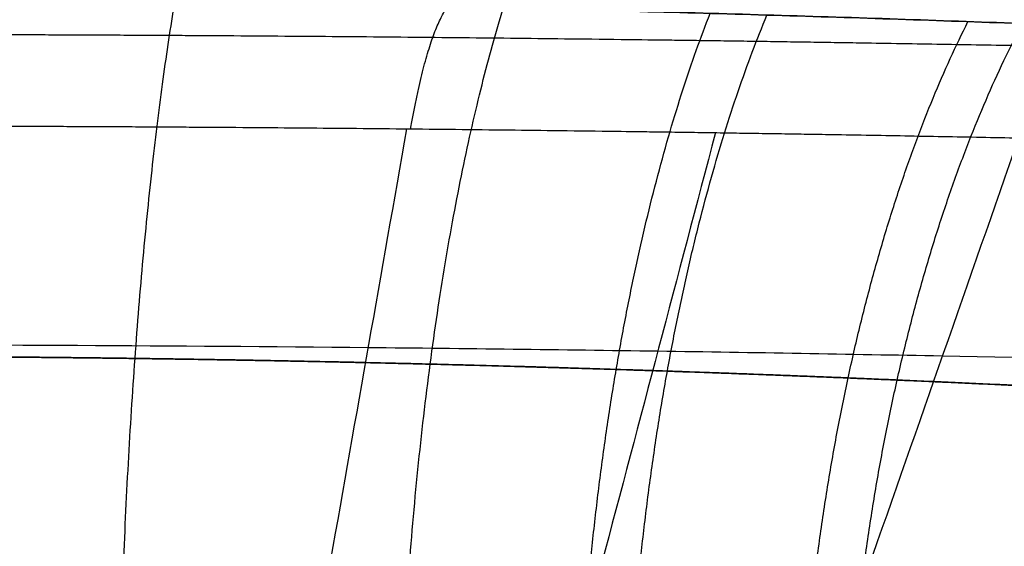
# Model space of a CAD drawing. Header units: millimetres. Extents: x -505 to 505, y -150 to 0.
# Tile 22 of 39: x 2.22 to 11.59, y -108.65 to -103.65. Entities that reach past the tile are written whole.
import ezdxf

# ---------------------------------------------------------------- set-up
doc = ezdxf.new("R2010")
doc.units = ezdxf.units.MM
doc.header["$MEASUREMENT"] = 0
doc.layers.add('Default', color=7, linetype='Continuous', true_color=0x000000)

msp = doc.modelspace()

# ---------------------------------------------------------------- linework, layer by layer
at = {"layer": 'Default'}
for points, knots in [([(-30.48895744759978, -104.1174844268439, -30.71640707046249), (-32.01667994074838, -104.1885520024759, -29.23284600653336), (-33.4272536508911, -104.2595468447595, -27.64519066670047), (-36.01589553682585, -104.39693052, -24.256591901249), (-37.18407498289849, -104.462817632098, -22.46606032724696), (-39.24579768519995, -104.5834019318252, -18.72255288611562), (-40.13271466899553, -104.637682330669, -16.78240122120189), (-41.61632656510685, -104.7304020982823, -12.7653310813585), (-42.20703306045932, -104.7684644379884, -10.70130673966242), (-43.07313638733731, -104.8248366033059, -6.498124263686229), (-43.34635893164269, -104.8429608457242, -4.373448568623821), (-43.51495619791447, -104.8541261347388, -1.155216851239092), (-43.53049033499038, -104.8551603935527, -0.08399705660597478), (-43.48059097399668, -104.8518433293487, 2.064155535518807), (-43.41520743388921, -104.847505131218, 3.133405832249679), (-43.09738016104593, -104.826507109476, 6.339652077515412), (-42.7259552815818, -104.8020170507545, 8.448956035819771), (-42.06302990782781, -104.7593083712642, 11.0492081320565), (-41.92096520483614, -104.7501934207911, 11.56565275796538), (-41.61716613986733, -104.7308145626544, 12.59372303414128), (-41.45570750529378, -104.72056780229, 13.10443563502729), (-41.11359429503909, -104.6989862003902, 14.11997078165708), (-40.9332248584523, -104.6876716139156, 14.62388938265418), (-40.55331386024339, -104.664010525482, 15.62544448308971), (-40.35411510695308, -104.6516848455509, 16.12219853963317), (-39.72910620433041, -104.6132995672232, 17.60036391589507), (-39.2774515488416, -104.5859343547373, 18.56624118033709), (-38.54453615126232, -104.5424305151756, 19.99158738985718), (-38.29189990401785, -104.5275732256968, 20.46106976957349), (-37.76855957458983, -104.4971224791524, 21.39160164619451), (-37.49829593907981, -104.4815545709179, 21.85183464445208), (-36.66205275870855, -104.4339281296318, 23.21728969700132), (-36.07299886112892, -104.4010878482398, 24.10349612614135), (-34.82663396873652, -104.333531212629, 25.83487345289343), (-34.17372517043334, -104.2990467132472, 26.67415522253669), (-33.14463246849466, -104.2464007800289, 27.90059900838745), (-32.79355840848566, -104.2287180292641, 28.30348206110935), (-32.25562572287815, -104.2020724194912, 28.89831061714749), (-32.07458334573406, -104.1931783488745, 29.09482533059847), (-31.70930548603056, -104.1753902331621, 29.48400821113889), (-31.52514783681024, -104.1665006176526, 29.67659215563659), (-30.96816320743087, -104.1398565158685, 30.24838472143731), (-30.59045187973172, -104.1221055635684, 30.62212624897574), (-29.82089932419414, -104.0866418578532, 31.3559588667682), (-29.42971229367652, -104.0689592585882, 31.71542945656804), (-28.23665010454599, -104.0161362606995, 32.77213172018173), (-27.41851649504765, -103.9813605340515, 33.44498140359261), (-26.15250067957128, -103.9301009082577, 34.41038409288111), (-25.72554763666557, -103.9132252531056, 34.72373989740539), (-24.85934700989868, -103.8798633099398, 35.33543198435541), (-24.42081878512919, -103.8634046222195, 35.63325358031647), (-23.08798348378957, -103.8147519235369, 36.50340232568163), (-22.18113083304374, -103.7834583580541, 37.04930966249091), (-20.78897723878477, -103.7384444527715, 37.81972516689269), (-20.32116273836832, -103.7238104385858, 38.06760267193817), (-19.37614646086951, -103.6952817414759, 38.54653055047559), (-18.89972353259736, -103.6814110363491, 38.77718056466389), (-16.49793230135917, -103.6141451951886, 39.88666631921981), (-14.52221961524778, -103.5672587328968, 40.63097475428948), (-11.47960791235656, -103.5095180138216, 41.53258513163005), (-10.4585002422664, -103.4924902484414, 41.79532055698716), (-8.39413295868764, -103.4629402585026, 42.24822838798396), (-7.363592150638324, -103.4505910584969, 42.43577679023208), (-4.227669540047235, -103.4205141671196, 42.89080634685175), (-2.126338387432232, -103.4103223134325, 43.04268584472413), (2.100651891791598, -103.4102537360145, 43.04401868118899), (4.205414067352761, -103.4204075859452, 42.8930182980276), (8.392141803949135, -103.4604683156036, 42.28754823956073), (10.45353549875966, -103.4901745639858, 41.83607239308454), (12.98965353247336, -103.5382822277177, 41.08521492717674), (13.49405554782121, -103.5484359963, 40.92592491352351), (14.49754925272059, -103.5697799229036, 40.5889230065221), (14.9958201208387, -103.5809521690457, 40.41149341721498), (16.48326354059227, -103.6159760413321, 39.85126237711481), (17.45860068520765, -103.6411852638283, 39.44294187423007), (18.90195950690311, -103.6816181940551, 38.77610274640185), (19.37853172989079, -103.6954946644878, 38.54537031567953), (20.32329841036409, -103.7240146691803, 38.0665995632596), (20.79071539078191, -103.7386348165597, 37.81895965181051), (22.18194486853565, -103.7836192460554, 37.04905873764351), (23.08820848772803, -103.8149026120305, 36.50333912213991), (24.42061155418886, -103.8635447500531, 35.63336417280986), (24.85925361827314, -103.8800076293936, 35.33545325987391), (25.72611677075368, -103.9133972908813, 34.72321877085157), (26.15360651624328, -103.9302966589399, 34.40939711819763), (26.99791986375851, -103.9644828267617, 33.76546832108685), (27.41404594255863, -103.981739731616, 33.43591217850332), (28.23464316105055, -104.0165382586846, 32.76110815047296), (28.63841543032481, -104.0340509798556, 32.41641971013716), (29.43412084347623, -104.0692817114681, 31.71147493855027), (29.82539487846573, -104.0869686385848, 31.35182418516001), (30.59472860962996, -104.1224176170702, 30.61808739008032), (30.97214379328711, -104.140150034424, 30.24462803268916), (32.08580815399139, -104.1934197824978, 29.10113577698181), (32.7980605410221, -104.2287749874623, 28.31342609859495), (33.82536887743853, -104.2813201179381, 27.0894512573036), (34.16027116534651, -104.2987181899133, 26.67517344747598), (34.81471210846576, -104.3332026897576, 25.83417520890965), (35.13370247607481, -104.3502599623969, 25.40818645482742), (36.06866454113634, -104.4009213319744, 24.10992528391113), (36.65803697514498, -104.4337695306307, 23.2235888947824), (37.49476225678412, -104.4814097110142, 21.85787473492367), (37.76518229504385, -104.4969833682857, 21.39752081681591), (38.28906024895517, -104.5274647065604, 20.46616608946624), (38.54205921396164, -104.5423457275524, 19.99597824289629), (39.0309869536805, -104.5713660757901, 19.04519244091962), (39.2665070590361, -104.585478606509, 18.56543316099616), (39.71979351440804, -104.6128645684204, 17.59655567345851), (39.93715273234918, -104.6261141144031, 17.10828384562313), (40.35397645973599, -104.6517046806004, 16.12264608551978), (40.55309033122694, -104.6640220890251, 15.62615209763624), (40.93264615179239, -104.6876532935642, 14.62573562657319), (41.11276998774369, -104.6989475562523, 14.12270172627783), (41.62563807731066, -104.7312945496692, 12.60073025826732), (41.92837770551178, -104.7506546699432, 11.5761502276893), (42.45857872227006, -104.7848022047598, 9.498365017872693), (42.68393990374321, -104.7994638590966, 8.45245178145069), (43.0565004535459, -104.823829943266, 6.338618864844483), (43.20241321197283, -104.8334451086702, 5.278233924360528), (43.52067472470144, -104.8544696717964, 2.073162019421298), (43.57116136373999, -104.8578405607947, -0.06782008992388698), (43.40381599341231, -104.8467618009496, -3.284545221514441), (43.30786807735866, -104.8404109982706, -4.350810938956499), (43.0349603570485, -104.822445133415, -6.480311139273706), (42.85894314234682, -104.8108960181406, -7.535951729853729), (42.21038798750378, -104.768700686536, -10.6881644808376), (41.62302393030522, -104.7308370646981, -12.74460864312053), (40.13980215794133, -104.6381540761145, -16.7660196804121), (39.24853934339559, -104.5836083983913, -18.71720999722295), (37.18495540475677, -104.4629318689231, -22.46482576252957), (36.02096906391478, -104.397283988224, -24.2494192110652), (33.43014766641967, -104.2597916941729, -27.6419467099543), (32.01832459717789, -104.1887396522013, -29.23124307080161), (30.48895797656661, -104.117604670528, -30.71641402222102)], [6.88665556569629e-17, 6.88665556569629e-17, 6.88665556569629e-17, 6.88665556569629e-17, 0.006419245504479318, 0.006419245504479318, 0.01285335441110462, 0.01285335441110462, 0.01929933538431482, 0.01929933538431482, 0.02575694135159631, 0.02575694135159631, 0.0322284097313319, 0.0322284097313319, 0.03546498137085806, 0.03546498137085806, 0.0387013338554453, 0.0387013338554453, 0.04517116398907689, 0.04517116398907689, 0.04678611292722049, 0.04678611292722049, 0.04840111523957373, 0.04840111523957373, 0.05001497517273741, 0.05001497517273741, 0.05162883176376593, 0.05162883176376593, 0.05485100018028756, 0.05485100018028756, 0.05645881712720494, 0.05645881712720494, 0.05806843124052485, 0.05806843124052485, 0.06128446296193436, 0.06128446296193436, 0.06449823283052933, 0.06449823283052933, 0.06611004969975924, 0.06611004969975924, 0.06691556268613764, 0.06691556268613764, 0.06771886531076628, 0.06771886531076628, 0.06932157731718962, 0.06932157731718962, 0.0709239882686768, 0.0709239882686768, 0.07412535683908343, 0.07412535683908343, 0.07572266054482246, 0.07572266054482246, 0.07732140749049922, 0.07732140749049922, 0.08051996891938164, 0.08051996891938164, 0.08211653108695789, 0.08211653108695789, 0.08371270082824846, 0.08371270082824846, 0.09008916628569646, 0.09008916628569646, 0.09327418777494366, 0.09327418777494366, 0.09645670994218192, 0.09645670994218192, 0.1028206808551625, 0.1028206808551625, 0.1091907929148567, 0.1091907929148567, 0.1155652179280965, 0.1155652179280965, 0.1171600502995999, 0.1171600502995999, 0.1187548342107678, 0.1187548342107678, 0.1219494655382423, 0.1219494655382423, 0.1235461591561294, 0.1235461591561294, 0.1251413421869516, 0.1251413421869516, 0.1283381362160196, 0.1283381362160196, 0.1299373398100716, 0.1299373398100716, 0.1315368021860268, 0.1315368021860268, 0.1331378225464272, 0.1331378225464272, 0.1347390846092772, 0.1347390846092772, 0.1363420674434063, 0.1363420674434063, 0.1379435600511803, 0.1379435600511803, 0.1411532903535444, 0.1411532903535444, 0.1427600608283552, 0.1427600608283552, 0.1443652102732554, 0.1443652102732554, 0.1475821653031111, 0.1475821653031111, 0.1491923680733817, 0.1491923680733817, 0.1508026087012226, 0.1508026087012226, 0.1524143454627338, 0.1524143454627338, 0.1540260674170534, 0.1540260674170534, 0.1556391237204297, 0.1556391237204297, 0.1572502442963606, 0.1572502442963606, 0.1604783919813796, 0.1604783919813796, 0.1637110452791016, 0.1637110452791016, 0.1669449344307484, 0.1669449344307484, 0.1734140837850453, 0.1734140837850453, 0.1766484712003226, 0.1766484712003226, 0.1798818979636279, 0.1798818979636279, 0.1863442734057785, 0.1863442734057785, 0.1927973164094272, 0.1927973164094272, 0.1992378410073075, 0.1992378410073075, 0.2056639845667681, 0.2056639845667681, 0.2056639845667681, 0.2056639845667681]), ([(-30.48896002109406, -104.1180690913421, -30.71643772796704), (-32.01082424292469, -104.1888397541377, -29.23856279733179), (-33.42363214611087, -104.2598590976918, -27.65042102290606), (-35.04868635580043, -104.3460235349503, -25.5225981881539), (-35.36721093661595, -104.3631578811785, -25.08898681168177), (-35.98537309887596, -104.3968432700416, -24.21358051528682), (-36.28535676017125, -104.4134111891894, -23.77141325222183), (-37.15841828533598, -104.4622000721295, -22.43171369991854), (-37.70466049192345, -104.4935054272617, -21.52101002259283), (-39.23766034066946, -104.5830583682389, -18.73698239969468), (-40.11938435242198, -104.6369446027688, -16.81208204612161), (-41.0433148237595, -104.6947042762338, -14.31836050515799), (-41.21915281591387, -104.7057758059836, -13.81521827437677), (-41.55272248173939, -104.7268969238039, -12.80003272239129), (-41.71076125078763, -104.7369658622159, -12.28688812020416), (-42.15402883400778, -104.7653711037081, -10.74384149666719), (-42.40936039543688, -104.781917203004, -9.710234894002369), (-43.05679851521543, -104.8241696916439, -6.594921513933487), (-43.33175363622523, -104.8424834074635, -4.498892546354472), (-43.5095972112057, -104.8543146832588, -1.32613244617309), (-43.5295912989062, -104.8556523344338, -0.2637365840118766), (-43.49940758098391, -104.8536395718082, 1.337227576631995), (-43.47922125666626, -104.8522941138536, 1.873209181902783), (-43.41872035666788, -104.8482692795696, 2.941859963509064), (-43.37848571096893, -104.8455952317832, 3.47401019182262), (-43.12826774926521, -104.8289964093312, 6.124078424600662), (-42.77187575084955, -104.8053893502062, 8.210105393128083), (-42.00795493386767, -104.755971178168, 11.2892380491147), (-41.71490058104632, -104.7371635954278, 12.3072559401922), (-41.0510324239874, -104.6951259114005, 14.3263781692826), (-40.67943785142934, -104.6718527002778, 15.32916850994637), (-39.44912715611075, -104.5960625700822, 18.30057391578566), (-38.49049768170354, -104.5385532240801, 20.19641835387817), (-36.30808179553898, -104.4138162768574, 23.82525613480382), (-35.08412737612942, -104.3465771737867, 25.55814602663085), (-33.04410266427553, -104.2415541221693, 28.03225062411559), (-32.32741136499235, -104.2057383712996, 28.83828554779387), (-30.84763812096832, -104.1344278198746, 30.38266964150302), (-30.08257357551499, -104.0988188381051, 31.12391221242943), (-27.71332694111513, -103.9929984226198, 33.2566540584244), (-26.0355779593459, -103.9237846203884, 34.55776531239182), (-23.37056638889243, -103.8253242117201, 36.32726574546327), (-22.45742992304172, -103.7933949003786, 36.88665438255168), (-20.58006571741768, -103.7319030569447, 37.94273143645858), (-19.62427801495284, -103.7026209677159, 38.43460109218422), (-16.72187138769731, -103.6202351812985, 39.79648638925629), (-14.73402382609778, -103.572374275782, 40.55710222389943), (-11.6738519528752, -103.5133188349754, 41.47984034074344), (-10.64063178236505, -103.4957642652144, 41.75078729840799), (-9.070812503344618, -103.4728765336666, 42.10158413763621), (-8.544231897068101, -103.4658158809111, 42.20931252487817), (-7.484228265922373, -103.4529031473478, 42.4057293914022), (-6.950916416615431, -103.4470578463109, 42.4943171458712), (-4.289100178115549, -103.4210976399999, 42.88678354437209), (-2.157355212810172, -103.4106465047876, 43.04223525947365), (2.110576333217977, -103.4104949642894, 43.04450170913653), (4.248112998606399, -103.4208079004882, 42.89112904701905), (8.52231578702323, -103.4622749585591, 42.26429888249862), (10.61774879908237, -103.4930092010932, 41.79708461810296), (13.69948914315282, -103.552379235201, 40.86957513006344), (14.71647151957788, -103.5743782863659, 40.52251425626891), (16.72953981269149, -103.6225147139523, 39.75124064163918), (17.72024248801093, -103.6485300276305, 39.32892351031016), (20.62313549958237, -103.7310700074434, 37.96398619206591), (22.4761838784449, -103.792304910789, 36.92043271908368), (25.13381620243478, -103.8904582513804, 35.15682107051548), (25.99935482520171, -103.9242203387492, 34.5358780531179), (27.26649877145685, -103.9760553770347, 33.55376823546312), (27.68368773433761, -103.9935315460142, 33.21795171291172), (28.5075310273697, -104.0288124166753, 32.52917785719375), (28.91448193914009, -104.0466329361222, 32.1758771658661), (30.90595062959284, -104.1356434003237, 30.38092910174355), (32.37487365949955, -104.2071036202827, 28.84377381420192), (35.07187214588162, -104.3459434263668, 25.57312685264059), (36.29993019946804, -104.4133407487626, 23.83962173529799), (37.67908717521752, -104.4921745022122, 21.54551863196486), (37.94745198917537, -104.5076925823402, 21.07954659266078), (38.46421422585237, -104.5378723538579, 20.14212534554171), (38.71307161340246, -104.5525608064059, 19.66994527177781), (39.43146196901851, -104.5953482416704, 18.24313615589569), (39.87297888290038, -104.6221668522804, 17.27829847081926), (41.08654684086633, -104.6969373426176, 14.34332675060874), (41.74855188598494, -104.7392015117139, 12.33307499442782), (42.38933421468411, -104.7806454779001, 9.752129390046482), (42.50810069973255, -104.7883647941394, 9.232514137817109), (42.72654664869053, -104.8026154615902, 8.186318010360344), (42.82639312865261, -104.8091565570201, 7.658712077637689), (43.09491931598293, -104.8267982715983, 6.077144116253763), (43.23323798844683, -104.8359587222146, 5.022183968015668), (43.52938395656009, -104.8556078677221, 1.855598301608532), (43.56899567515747, -104.8582641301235, -0.2577238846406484), (43.39188188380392, -104.8464820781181, -3.431133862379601), (43.29325885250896, -104.8399271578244, -4.489510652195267), (43.08462966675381, -104.8261405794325, -6.077958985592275), (43.00473196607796, -104.8208725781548, -6.608716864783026), (42.82550166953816, -104.809098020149, -7.663614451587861), (42.72621857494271, -104.80259437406, -8.187836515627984), (42.18230050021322, -104.7671090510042, -10.79309549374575), (41.59572104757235, -104.7292329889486, -12.82676619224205), (40.49339550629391, -104.6603239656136, -15.80310399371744), (40.08870284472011, -104.6353378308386, -16.78279702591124), (39.20384997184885, -104.5816883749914, -18.71703358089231), (38.72246534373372, -104.5529535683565, -19.6737683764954), (37.1694689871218, -104.4622592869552, -22.49059249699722), (36.00616204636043, -104.3967838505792, -24.26939528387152), (33.43365046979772, -104.2603974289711, -27.63680692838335), (32.02436382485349, -104.1894700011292, -29.2254028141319), (30.48896002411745, -104.1180690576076, -30.71643837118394)], [6.88665556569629e-17, 6.88665556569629e-17, 6.88665556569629e-17, 6.88665556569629e-17, 0.006426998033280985, 0.006426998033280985, 0.008033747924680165, 0.008033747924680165, 0.00964049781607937, 0.00964049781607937, 0.01285399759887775, 0.01285399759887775, 0.01928099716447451, 0.01928099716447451, 0.02088774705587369, 0.02088774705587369, 0.0224944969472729, 0.0224944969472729, 0.02570799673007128, 0.02570799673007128, 0.03213499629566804, 0.03213499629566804, 0.03534849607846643, 0.03534849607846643, 0.03695524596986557, 0.03695524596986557, 0.03856199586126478, 0.03856199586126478, 0.04498899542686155, 0.04498899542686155, 0.04820249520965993, 0.04820249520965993, 0.05141599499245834, 0.05141599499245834, 0.05784299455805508, 0.05784299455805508, 0.06426999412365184, 0.06426999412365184, 0.06748349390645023, 0.06748349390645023, 0.0706969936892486, 0.0706969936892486, 0.07712399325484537, 0.07712399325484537, 0.08033749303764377, 0.08033749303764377, 0.08355099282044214, 0.08355099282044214, 0.0899779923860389, 0.0899779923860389, 0.09319149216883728, 0.09319149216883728, 0.09479824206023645, 0.09479824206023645, 0.09640499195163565, 0.09640499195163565, 0.1028319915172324, 0.1028319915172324, 0.1092589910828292, 0.1092589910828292, 0.1156859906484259, 0.1156859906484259, 0.1188994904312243, 0.1188994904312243, 0.1221129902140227, 0.1221129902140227, 0.1285399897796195, 0.1285399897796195, 0.1317534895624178, 0.1317534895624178, 0.133360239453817, 0.133360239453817, 0.1349669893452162, 0.1349669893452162, 0.141393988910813, 0.141393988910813, 0.1478209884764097, 0.1478209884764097, 0.1494277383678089, 0.1494277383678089, 0.1510344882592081, 0.1510344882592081, 0.1542479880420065, 0.1542479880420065, 0.1606749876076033, 0.1606749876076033, 0.1622817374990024, 0.1622817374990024, 0.1638884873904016, 0.1638884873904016, 0.1671019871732, 0.1671019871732, 0.1735289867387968, 0.1735289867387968, 0.1767424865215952, 0.1767424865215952, 0.1783492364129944, 0.1783492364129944, 0.1799559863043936, 0.1799559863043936, 0.1863829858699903, 0.1863829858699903, 0.1895964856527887, 0.1895964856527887, 0.1928099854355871, 0.1928099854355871, 0.1992369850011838, 0.1992369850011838, 0.2056639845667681, 0.2056639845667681, 0.2056639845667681, 0.2056639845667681]), ([(0.02839033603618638, -103.4673290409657, -26.36278367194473), (0.8776841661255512, -103.4674063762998, -26.36188128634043), (1.724379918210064, -103.4707761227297, -26.32074742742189), (3.412566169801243, -103.4845613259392, -26.15768606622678), (4.254100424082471, -103.4949659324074, -26.0357361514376), (5.512261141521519, -103.5153870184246, -25.79137788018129), (5.931951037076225, -103.5230015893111, -25.69938753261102), (6.765485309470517, -103.5397658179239, -25.4954776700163), (7.17842887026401, -103.5488930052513, -25.38383254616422), (8.403665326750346, -103.5784524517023, -25.02073266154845), (9.204891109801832, -103.601108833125, -24.74068635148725), (10.77549765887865, -103.6510144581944, -24.10683480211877), (11.54509016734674, -103.6784011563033, -23.75279534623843), (12.6749940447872, -103.7225791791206, -23.16598681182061), (13.04779993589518, -103.7378340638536, -22.96092324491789), (13.78511213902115, -103.7692895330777, -22.53189093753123), (14.15043032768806, -103.7855302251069, -22.30737653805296), (15.22845538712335, -103.835281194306, -21.60835410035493), (15.91881707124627, -103.8695584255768, -21.11147268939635), (16.9132821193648, -103.9219906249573, -20.32124457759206), (17.23788243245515, -103.9396796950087, -20.05030773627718), (17.87353174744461, -103.9751418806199, -19.49362412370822), (18.18456694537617, -103.9929262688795, -19.20785712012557), (19.09710777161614, -104.0465087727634, -18.32806863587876), (19.67807463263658, -104.0822560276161, -17.71217259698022), (20.50811358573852, -104.1355971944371, -16.74164594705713), (20.7783513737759, -104.1533684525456, -16.40971968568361), (21.30162276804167, -104.1884149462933, -15.73402921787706), (21.55400216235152, -104.2056409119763, -15.39118912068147), (22.28417512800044, -104.2561982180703, -14.3478597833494), (22.73444436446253, -104.2884743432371, -13.63317577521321), (23.56423862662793, -104.349440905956, -12.16475229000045), (23.94357682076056, -104.3781199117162, -11.41118053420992), (24.62984992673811, -104.431010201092, -9.866482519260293), (24.93773223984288, -104.4551450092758, -9.073253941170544), (25.47598338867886, -104.4982095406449, -7.454571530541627), (25.70352652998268, -104.5168773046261, -6.638197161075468), (25.98459252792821, -104.5399741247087, -5.404551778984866), (26.06815287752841, -104.5469309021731, -4.991721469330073), (26.2153709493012, -104.559143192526, -4.162894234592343), (26.27901480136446, -104.5643946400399, -3.746891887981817), (26.43968305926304, -104.5777951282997, -2.494064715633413), (26.50673305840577, -104.5834868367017, -1.652961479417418), (26.54588668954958, -104.5867447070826, -0.3802251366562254), (26.54867213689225, -104.5869399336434, 0.04728452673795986), (26.53329091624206, -104.5855724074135, 0.9005499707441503), (26.51519083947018, -104.584016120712, 1.325590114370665), (26.43019185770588, -104.5768828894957, 2.594776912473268), (26.33267854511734, -104.5688482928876, 3.433482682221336), (26.05799609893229, -104.5460154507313, 5.096643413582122), (25.88081232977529, -104.5311902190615, 5.921268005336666), (25.55438492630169, -104.5045945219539, 7.146962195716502), (25.43568245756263, -104.495015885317, 7.553176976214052), (25.17718316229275, -104.4743332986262, 8.363226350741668), (25.0373735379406, -104.4632304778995, 8.767020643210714), (24.58950365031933, -104.4279305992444, 9.965920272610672), (24.25399758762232, -104.4018156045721, 10.74533132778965), (23.69775310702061, -104.3596805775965, 11.88395727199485), (23.50341092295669, -104.345167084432, 12.25845294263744), (23.09723843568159, -104.3151400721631, 12.99743462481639), (22.88538612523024, -104.2996198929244, 13.36197928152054), (22.22319090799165, -104.2519522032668, 14.44057242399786), (21.74653482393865, -104.2184335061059, 15.13990588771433), (20.97726507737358, -104.1665500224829, 16.15823612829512), (20.7114722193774, -104.1489795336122, 16.49287800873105), (20.16332626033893, -104.1134759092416, 17.14956402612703), (19.88247019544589, -104.0956406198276, 17.46986601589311), (19.01968219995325, -104.0419274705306, 18.40753001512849), (18.41731711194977, -104.0059929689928, 19.001861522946), (17.15927460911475, -103.9348705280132, 20.1300064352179), (16.50360451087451, -103.8996791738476, 20.66380648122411), (15.13845573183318, -103.8310020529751, 21.67033189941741), (14.42775493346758, -103.7973492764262, 22.14397458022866), (12.95649815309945, -103.7332870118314, 23.02395258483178), (12.20574596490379, -103.7033132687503, 23.42464927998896), (11.05621334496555, -103.6615131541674, 23.97003525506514), (10.66913869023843, -103.6481906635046, 24.14240256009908), (9.887686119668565, -103.6226529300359, 24.4684430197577), (9.493220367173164, -103.6104349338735, 24.62217155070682), (8.298360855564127, -103.5758612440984, 25.05511564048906), (7.48670500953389, -103.555397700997, 25.30633656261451), (6.246263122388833, -103.5291279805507, 25.62575233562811), (5.828026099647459, -103.5210546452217, 25.72285610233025), (4.987455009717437, -103.5065206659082, 25.89673899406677), (4.56644161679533, -103.5000849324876, 25.97324743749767), (3.302631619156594, -103.4834194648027, 26.17176439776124), (2.458160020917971, -103.4758191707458, 26.26298524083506), (1.612003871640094, -103.4714884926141, 26.31413636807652)], [0.0830857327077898, 0.0830857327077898, 0.0830857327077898, 0.0830857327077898, 0.08563272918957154, 0.08563272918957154, 0.08817972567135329, 0.08817972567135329, 0.08945322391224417, 0.08945322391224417, 0.09072672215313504, 0.09072672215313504, 0.09327371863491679, 0.09327371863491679, 0.09582071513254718, 0.09582071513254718, 0.09709421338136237, 0.09709421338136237, 0.09836771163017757, 0.09836771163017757, 0.100914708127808, 0.100914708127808, 0.1021882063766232, 0.1021882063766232, 0.1034617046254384, 0.1034617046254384, 0.1060087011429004, 0.1060087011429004, 0.1072821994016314, 0.1072821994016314, 0.1085556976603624, 0.1085556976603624, 0.1111026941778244, 0.1111026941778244, 0.1136496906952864, 0.1136496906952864, 0.1161951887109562, 0.1161951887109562, 0.1187406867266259, 0.1187406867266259, 0.1200134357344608, 0.1200134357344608, 0.1212861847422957, 0.1212861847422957, 0.1238316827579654, 0.1238316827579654, 0.125105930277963, 0.125105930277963, 0.1263801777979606, 0.1263801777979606, 0.1289286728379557, 0.1289286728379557, 0.1314771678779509, 0.1314771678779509, 0.1327514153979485, 0.1327514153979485, 0.1340256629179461, 0.1340256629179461, 0.1365726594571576, 0.1365726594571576, 0.1378461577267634, 0.1378461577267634, 0.1391196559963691, 0.1391196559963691, 0.1416666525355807, 0.1416666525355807, 0.1429401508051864, 0.1429401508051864, 0.1442136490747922, 0.1442136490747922, 0.1467606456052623, 0.1467606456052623, 0.1493076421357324, 0.1493076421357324, 0.1518546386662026, 0.1518546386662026, 0.1544016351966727, 0.1544016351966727, 0.1556751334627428, 0.1556751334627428, 0.156948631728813, 0.156948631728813, 0.1594956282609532, 0.1594956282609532, 0.1607691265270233, 0.1607691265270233, 0.1620426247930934, 0.1620426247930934, 0.1645896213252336, 0.1645896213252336, 0.1645896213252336, 0.1645896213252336]), ([(28.00827516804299, -107.434048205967, -25.49290037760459), (28.066441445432, -107.4369268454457, -25.4297968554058), (28.12441798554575, -107.439805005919, -25.36646811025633), (28.18220485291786, -107.4426825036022, -25.30291318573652), (28.49753414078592, -107.4583843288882, -24.95610897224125), (28.80711445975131, -107.4740613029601, -24.60265967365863), (29.11078553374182, -107.4896793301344, -24.24259868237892), (29.41445660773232, -107.5052973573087, -23.8825376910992), (29.71317517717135, -107.5209066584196, -23.51458097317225), (30.00405933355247, -107.5363248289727, -23.14218214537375), (31.16759595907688, -107.597997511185, -21.65258683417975), (32.20798679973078, -107.6566725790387, -20.09128154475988), (33.12787866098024, -107.7104864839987, -18.46111952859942), (34.04777052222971, -107.7643003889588, -16.83095751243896), (34.84703693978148, -107.8132590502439, -15.13237170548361), (35.52102298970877, -107.855516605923, -13.3629250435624), (35.8580160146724, -107.8766453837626, -12.47820171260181), (36.16397238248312, -107.8961332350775, -11.57331889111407), (36.43266023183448, -107.9134073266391, -10.66691821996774), (36.70134808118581, -107.9306814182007, -9.760517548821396), (36.93500446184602, -107.9458975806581, -8.846933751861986), (37.13369925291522, -107.9589193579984, -7.927711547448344), (37.53108883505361, -107.9849629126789, -6.089267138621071), (37.78970517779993, -108.0022747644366, -4.22749468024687), (37.9076774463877, -108.0101693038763, -2.342439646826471), (37.96666358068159, -108.0141165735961, -1.399912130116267), (37.99025255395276, -108.01569655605, -0.4494719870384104), (37.97747734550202, -108.0148396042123, 0.5029283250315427), (37.96470213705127, -108.0139826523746, 1.455328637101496), (37.91574266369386, -108.0106996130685, 2.402398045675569), (37.83163024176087, -108.0050847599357, 3.342655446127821), (37.66340539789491, -107.9938550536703, 5.223170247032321), (37.35525226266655, -107.973309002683, 7.077328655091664), (36.90869523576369, -107.94421398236, 8.905098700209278), (36.68541672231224, -107.9296664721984, 9.818983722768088), (36.42820062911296, -107.9130539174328, 10.72411415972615), (36.13449366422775, -107.8943127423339, 11.62556967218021), (35.84078669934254, -107.8755715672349, 12.52702518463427), (35.51254223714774, -107.8548728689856, 13.41859071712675), (35.15172118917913, -107.832480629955, 14.29490558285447), (34.79090014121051, -107.8100883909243, 15.17122044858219), (34.4007942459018, -107.7862149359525, 16.02497613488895), (33.97952409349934, -107.7609428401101, 16.86331832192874), (33.55825394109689, -107.7356707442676, 17.70166050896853), (33.10697015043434, -107.7090614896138, 18.52172223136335), (32.625685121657, -107.6813312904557, 19.32417055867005), (31.6631150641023, -107.6258708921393, 20.92906721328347), (30.58116664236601, -107.5659343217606, 22.46315103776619), (29.37828555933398, -107.5035011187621, 23.9218427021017), (28.77684501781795, -107.4722845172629, 24.65118853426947), (28.1501378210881, -107.440719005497, 25.35537069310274), (27.50221218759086, -107.4092286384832, 26.03126045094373), (26.85428655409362, -107.3777382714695, 26.7071502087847), (26.18448919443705, -107.346297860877, 27.35579406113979), (25.49224309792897, -107.315108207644, 27.97856148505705), (24.10775090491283, -107.252728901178, 29.22409633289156), (22.63538333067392, -107.1914352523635, 30.36466371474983), (21.07666467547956, -107.1333570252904, 31.39777572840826), (20.29730534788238, -107.1043179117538, 31.91433173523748), (19.49072353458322, -107.0758877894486, 32.40691753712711), (18.67373821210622, -107.0489102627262, 32.86522407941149), (17.85675288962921, -107.0219327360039, 33.32353062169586), (17.02842865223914, -106.9963431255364, 33.74855789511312), (16.18728188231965, -106.9722628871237, 34.14227218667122), (14.50498834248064, -106.9241024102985, 34.92970076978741), (12.77358352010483, -106.882034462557, 35.59069650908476), (10.99595049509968, -106.8474577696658, 36.12486295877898), (10.10713398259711, -106.8301694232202, 36.39194618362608), (9.204353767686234, -106.8147059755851, 36.62783182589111), (8.290135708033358, -106.8012978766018, 36.83095968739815), (7.375917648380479, -106.7878897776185, 37.03408754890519), (6.454645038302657, -106.7766090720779, 37.20335251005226), (5.534798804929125, -106.7676014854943, 37.33795121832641), (3.695106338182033, -106.7495863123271, 37.60714863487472), (1.849780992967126, -106.7405011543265, 37.74072495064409), (-4.375010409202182e-06, -106.7405010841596, 37.74072381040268)], [2.721035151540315, 2.721035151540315, 2.721035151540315, 2.721035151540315, 2.995512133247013, 2.995512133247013, 2.995512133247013, 4.493268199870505, 4.493268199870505, 4.493268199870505, 5.991024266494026, 5.991024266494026, 5.991024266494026, 11.98204853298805, 11.98204853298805, 11.98204853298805, 17.97307279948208, 17.97307279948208, 17.97307279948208, 20.96858493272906, 20.96858493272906, 20.96858493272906, 23.96409706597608, 23.96409706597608, 23.96409706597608, 29.95512133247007, 29.95512133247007, 29.95512133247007, 32.95063346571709, 32.95063346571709, 32.95063346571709, 35.9461455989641, 35.9461455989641, 35.9461455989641, 41.93716986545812, 41.93716986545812, 41.93716986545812, 44.93268199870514, 44.93268199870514, 44.93268199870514, 47.92819413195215, 47.92819413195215, 47.92819413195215, 50.92370626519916, 50.92370626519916, 50.92370626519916, 53.91921839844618, 53.91921839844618, 53.91921839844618, 59.91024266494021, 59.91024266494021, 59.91024266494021, 62.90575479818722, 62.90575479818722, 62.90575479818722, 65.90126693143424, 65.90126693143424, 65.90126693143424, 71.89229119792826, 71.89229119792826, 71.89229119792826, 74.88780333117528, 74.88780333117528, 74.88780333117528, 77.88331546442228, 77.88331546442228, 77.88331546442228, 83.87433973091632, 83.87433973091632, 83.87433973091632, 86.86985186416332, 86.86985186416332, 86.86985186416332, 89.86536399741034, 89.86536399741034, 89.86536399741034, 95.85638826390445, 95.85638826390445, 95.85638826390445, 95.85638826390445])]:
    msp.add_open_spline(points, degree=3, knots=knots, dxfattribs=at)
for points, weights in [([(5.94062216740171, -104.687181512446, 39.65101282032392), (6.136849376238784, -103.5624236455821, 40.9046925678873), (6.385214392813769, -103.4415414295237, 42.57771396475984)], [1.000000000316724, 0.9470223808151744, 1.000000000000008]), ([(3.156108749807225, -110.971380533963, -22.78242694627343), (3.203346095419, -106.4730796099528, -22.77589914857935), (3.696597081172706, -103.4890010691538, -26.1059087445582)], [0.9999992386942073, 0.9119716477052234, 1.000002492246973]), ([(5.826805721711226, -111.0297922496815, 22.24968168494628), (5.910091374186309, -106.5256862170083, 22.22787071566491), (6.82007287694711, -103.5413196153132, 25.47746654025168)], [0.9999999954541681, 0.9117532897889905, 1.000000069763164]), ([(7.5128271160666, -111.084484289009, -21.73838606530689), (7.615425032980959, -106.5747483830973, -21.70292322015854), (8.787952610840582, -103.5900819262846, -24.87568969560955)], [1.000000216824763, 0.9115457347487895, 1.000002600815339]), ([(7.976705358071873, -111.1019546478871, 21.57248644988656), (8.08393371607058, -106.5905037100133, 21.53283917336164), (9.328508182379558, -103.6057506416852, 24.68062298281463)], [0.999999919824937, 0.9114809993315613, 1.000000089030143]), ([(9.618490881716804, -111.1721111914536, -20.89221465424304), (9.739856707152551, -106.6534178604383, -20.83634776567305), (11.23927596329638, -103.6682528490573, -23.88215996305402)], [0.9999996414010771, 0.9112151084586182, 0.9999997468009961]), ([(10.06430048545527, -111.1934101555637, 20.68114735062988), (10.18875711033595, -106.6724699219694, 20.62058157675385), (11.75726621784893, -103.6871622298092, 23.63484357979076)], [1.000000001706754, 0.9111337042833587, 1.000000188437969])]:
    msp.add_rational_spline(points, weights, degree=2, dxfattribs=at)
for points, weights, knots in [([(29.33388145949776, -104.4655139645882, -29.5525576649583), (30.80771452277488, -104.5334737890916, -28.11423074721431), (32.15986913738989, -104.6009456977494, -26.58228689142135), (34.62600061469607, -104.7305499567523, -23.33818336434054), (35.74082764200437, -104.7927432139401, -21.624905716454), (37.22823323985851, -104.8788272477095, -18.91373500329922), (37.68916231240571, -104.9060925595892, -17.99310384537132), (38.53635275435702, -104.9569917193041, -16.13205922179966), (38.92365461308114, -104.9806846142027, -15.18982479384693), (39.97877731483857, -105.0460371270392, -12.32688831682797), (40.53976196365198, -105.0819234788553, -10.3720606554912), (41.059972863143, -105.115545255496, -7.868077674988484), (41.15493271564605, -105.1217073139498, -7.364210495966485), (41.32633703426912, -105.1328619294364, -6.350409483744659), (41.40273891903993, -105.1378521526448, -5.840370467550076), (41.60224276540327, -105.150912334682, -4.313912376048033), (41.69655551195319, -105.1571212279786, -3.296779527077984), (41.86589743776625, -105.168279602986, -0.2477033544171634), (41.82802932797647, -105.1657654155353, 1.782909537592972), (41.54485340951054, -105.1471536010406, 4.825720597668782), (41.41258859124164, -105.1384759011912, 5.839530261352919), (41.15578385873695, -105.1217626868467, 7.35950641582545), (41.0602830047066, -105.1155649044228, 7.866636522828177), (40.85136057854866, -105.1020630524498, 8.872148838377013), (40.73776397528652, -105.0947489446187, 9.371596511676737), (40.12483997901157, -105.0554771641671, 11.85248632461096), (39.49123700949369, -105.0153977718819, 13.78609264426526), (38.32994315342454, -104.944504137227, 16.60847908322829), (37.90710465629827, -104.9190538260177, 17.53710880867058), (37.21915656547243, -104.8784493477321, 18.91019955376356), (36.98085083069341, -104.864510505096, 19.36459467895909), (36.48585397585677, -104.8358611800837, 20.26696558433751), (36.22878419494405, -104.8211290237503, 20.71553267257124), (34.90767630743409, -104.7462867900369, 22.92392474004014), (33.73066129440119, -104.6822563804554, 24.59381914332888), (31.14406480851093, -104.550252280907, 27.74608511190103), (29.73459752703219, -104.4822636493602, 29.22850521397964), (27.82242351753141, -104.3975125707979, 30.96051334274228), (27.43168151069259, -104.3805445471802, 31.30142365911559), (26.64050135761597, -104.3469439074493, 31.96616341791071), (26.23977101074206, -104.3302956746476, 32.29033192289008), (25.02261078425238, -104.280915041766, 33.23837319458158), (24.19100256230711, -104.2487412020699, 33.83794985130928), (21.63665703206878, -104.1551631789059, 35.54142753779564), (19.8550771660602, -104.0967560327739, 36.54980605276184), (17.06233532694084, -104.0179706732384, 37.86946623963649), (16.10912037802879, -103.9931341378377, 38.27783146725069), (14.17185112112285, -103.9471687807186, 39.02374813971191), (13.19304776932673, -103.9261583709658, 39.3594489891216), (10.22628476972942, -103.8694401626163, 40.25678901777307), (8.208593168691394, -103.8400676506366, 40.70894923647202), (4.092069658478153, -103.8004313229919, 41.31565377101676), (2.033137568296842, -103.7905700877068, 41.46414793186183), (-2.078199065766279, -103.790714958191, 41.46195383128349), (-4.130954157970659, -103.8007017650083, 41.31153710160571), (-6.695203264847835, -103.8255229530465, 40.93157588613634), (-7.208795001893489, -103.8311088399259, 40.84583856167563), (-8.229197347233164, -103.8434454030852, 40.6558201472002), (-8.736495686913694, -103.8501977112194, 40.5515178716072), (-10.24834636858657, -103.8720733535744, 40.21199626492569), (-11.24304648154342, -103.8888438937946, 39.9498465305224), (-14.18885957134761, -103.9452568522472, 39.05718183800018), (-16.10230665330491, -103.9909763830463, 38.32130233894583), (-18.89392259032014, -104.0695946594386, 37.0049069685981), (-19.813281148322, -104.0975393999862, 36.52942389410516), (-21.61850149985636, -104.156196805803, 35.50889621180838), (-22.49626741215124, -104.1866437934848, 34.96849228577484), (-25.0579238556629, -104.2805196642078, 33.2591887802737), (-26.66944408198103, -104.3464605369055, 32.00307439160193), (-28.94394864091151, -104.4471991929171, 29.94548424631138), (-29.67825780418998, -104.4810891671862, 29.23049530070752), (-31.09826601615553, -104.5489371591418, 27.74115613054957), (-31.78570192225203, -104.5829963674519, 26.96417551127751), (-33.74245854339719, -104.6828616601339, 24.57932524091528), (-34.91541454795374, -104.7467345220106, 22.91020851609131), (-37.00633937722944, -104.8651776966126, 19.41633065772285), (-37.92406559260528, -104.9197334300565, 17.59224039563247), (-39.10178673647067, -104.9916231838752, 14.73380589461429), (-39.45737477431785, -105.0136881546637, 13.76944578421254), (-40.09259018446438, -105.0535398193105, 11.82794799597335), (-40.37295309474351, -105.0713654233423, 10.84919061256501), (-41.10370010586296, -105.1181975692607, 7.88925800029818), (-41.44447427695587, -105.140558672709, 5.884605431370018), (-41.68374109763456, -105.1562814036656, 3.338049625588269), (-41.72221192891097, -105.1588139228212, 2.826720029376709), (-41.78005979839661, -105.1626259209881, 1.799903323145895), (-41.79936003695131, -105.1639003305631, 1.284918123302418), (-41.82821959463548, -105.1658071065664, -0.253400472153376), (-41.80910422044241, -105.1645395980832, -1.274239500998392), (-41.63906191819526, -105.1533341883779, -4.322747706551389), (-41.37597585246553, -105.1359758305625, -6.33791055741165), (-40.75700960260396, -105.0959594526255, -9.330888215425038), (-40.51262711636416, -105.0802716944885, -10.32510065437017), (-40.08858294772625, -105.0533485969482, -11.80851741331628), (-39.93743729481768, -105.0438093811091, -12.30169070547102), (-39.61821877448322, -105.0237840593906, -13.27798572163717), (-39.44994424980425, -105.0132861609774, -13.76186364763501), (-38.56578539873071, -104.958519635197, -16.16001300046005), (-37.72174023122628, -104.9074054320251, -18.01195776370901), (-36.25337437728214, -104.8223988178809, -20.69176430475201), (-35.73007318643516, -104.7926758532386, -21.56856252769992), (-34.89334122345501, -104.746330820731, -22.8588568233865), (-34.60585286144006, -104.730593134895, -23.28470152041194), (-34.01332242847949, -104.6985882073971, -24.12795475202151), (-33.70797402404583, -104.6823065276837, -24.54568577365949), (-32.15007328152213, -104.6004230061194, -26.59565874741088), (-30.79489213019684, -104.5328817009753, -28.1267560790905), (-29.33388636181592, -104.4655142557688, -29.55255212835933)], [0.9719069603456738, 0.9717355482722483, 0.971564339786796, 0.9712342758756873, 0.9710750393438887, 0.9708538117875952, 0.9707835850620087, 0.9706522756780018, 0.9705910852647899, 0.9704219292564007, 0.9703287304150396, 0.9702412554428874, 0.9702252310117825, 0.9701962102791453, 0.970183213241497, 0.9701491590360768, 0.9701330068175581, 0.9701039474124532, 0.9701104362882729, 0.9701589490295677, 0.9701815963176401, 0.9702250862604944, 0.9702412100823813, 0.9702763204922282, 0.9702953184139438, 0.9703972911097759, 0.9705014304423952, 0.9706845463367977, 0.97075016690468, 0.9708547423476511, 0.9708905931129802, 0.9709642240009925, 0.9710020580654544, 0.9711940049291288, 0.9713575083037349, 0.9716929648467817, 0.9718649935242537, 0.9720783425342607, 0.9721209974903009, 0.9722053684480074, 0.9722471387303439, 0.9723708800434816, 0.9724512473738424, 0.9726848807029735, 0.9728297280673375, 0.9730247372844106, 0.973086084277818, 0.9731994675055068, 0.9732511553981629, 0.9733906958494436, 0.9734626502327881, 0.9735597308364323, 0.9735838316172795, 0.9735834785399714, 0.9735591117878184, 0.9734982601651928, 0.9734846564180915, 0.97345438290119, 0.9734376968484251, 0.9733840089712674, 0.9733429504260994, 0.9732042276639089, 0.9730915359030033, 0.972897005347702, 0.9728276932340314, 0.9726820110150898, 0.9726062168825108, 0.9723720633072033, 0.9722068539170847, 0.9719532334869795, 0.9718676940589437, 0.9716960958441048, 0.9716097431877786, 0.9713559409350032, 0.9711928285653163, 0.9708890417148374, 0.9707486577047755, 0.9705627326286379, 0.9705056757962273, 0.9704023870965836, 0.970356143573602, 0.9702344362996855, 0.9701761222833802, 0.9701351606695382, 0.9701285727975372, 0.9701186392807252, 0.9701153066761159, 0.9701103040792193, 0.9701136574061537, 0.9701428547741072, 0.9701881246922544, 0.9702922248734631, 0.9703328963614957, 0.9704028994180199, 0.9704275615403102, 0.9704794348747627, 0.9705066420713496, 0.9706484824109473, 0.9707804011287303, 0.9709988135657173, 0.9710750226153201, 0.9711936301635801, 0.9712338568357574, 0.9713155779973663, 0.9713570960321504, 0.9715657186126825, 0.9717370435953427, 0.9719069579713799], [6.245892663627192e-12, 6.245892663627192e-12, 6.245892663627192e-12, 6.245892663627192e-12, 6.39694402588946, 6.39694402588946, 12.79388805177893, 12.79388805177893, 15.99236006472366, 15.99236006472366, 19.19083207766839, 19.19083207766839, 25.58777610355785, 25.58777610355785, 27.18701211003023, 27.18701211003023, 28.78624811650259, 28.78624811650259, 31.98472012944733, 31.98472012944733, 38.38166415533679, 38.38166415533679, 41.58013616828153, 41.58013616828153, 43.17937217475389, 43.17937217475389, 44.77860818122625, 44.77860818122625, 51.17555220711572, 51.17555220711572, 54.37402422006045, 54.37402422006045, 55.97326022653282, 55.97326022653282, 57.57249623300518, 57.57249623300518, 63.96944025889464, 63.96944025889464, 70.36638428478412, 70.36638428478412, 71.96562029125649, 71.96562029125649, 73.56485629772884, 73.56485629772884, 76.76332831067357, 76.76332831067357, 83.16027233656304, 83.16027233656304, 86.35874434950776, 86.35874434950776, 89.55721636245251, 89.55721636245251, 95.95416038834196, 95.95416038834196, 102.3511044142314, 102.3511044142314, 108.7480484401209, 108.7480484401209, 110.3472844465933, 110.3472844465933, 111.9465204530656, 111.9465204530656, 115.1449924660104, 115.1449924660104, 121.5419364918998, 121.5419364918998, 124.7404085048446, 124.7404085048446, 127.9388805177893, 127.9388805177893, 134.3358245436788, 134.3358245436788, 137.5342965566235, 137.5342965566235, 140.7327685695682, 140.7327685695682, 147.1297125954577, 147.1297125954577, 153.5266566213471, 153.5266566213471, 156.7251286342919, 156.7251286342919, 159.9236006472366, 159.9236006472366, 166.3205446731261, 166.3205446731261, 167.9197806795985, 167.9197806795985, 169.5190166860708, 169.5190166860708, 172.7174886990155, 172.7174886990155, 179.114432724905, 179.114432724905, 182.3129047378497, 182.3129047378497, 183.9121407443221, 183.9121407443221, 185.5113767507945, 185.5113767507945, 191.908320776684, 191.908320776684, 195.1067927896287, 195.1067927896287, 196.7060287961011, 196.7060287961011, 198.3052648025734, 198.3052648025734, 204.702208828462, 204.702208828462, 204.702208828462, 204.702208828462]), ([(-4.372048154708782e-06, -104.6574310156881, 40.08825258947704), (1.978566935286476, -104.6574311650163, 40.08825678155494), (3.959899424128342, -104.6673403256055, 39.94419099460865), (7.928606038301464, -104.7070955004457, 39.35675983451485), (9.876906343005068, -104.7366012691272, 38.91828211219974), (12.74174742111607, -104.7935871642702, 38.04803920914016), (13.68663255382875, -104.814688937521, 37.72257442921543), (15.55667510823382, -104.8608562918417, 36.99943803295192), (16.47667036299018, -104.8857985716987, 36.60360438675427), (19.1716107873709, -104.9649096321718, 35.32465787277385), (20.89008999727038, -105.0235306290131, 34.34780752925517), (23.3539788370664, -105.1174750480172, 32.69752455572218), (24.1557896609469, -105.1497584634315, 32.11691914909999), (25.32922618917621, -105.1993075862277, 31.19896036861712), (25.71554000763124, -105.2160122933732, 30.88509429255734), (26.47813263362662, -105.2497211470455, 30.24158481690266), (26.85470088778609, -105.2667416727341, 29.9116095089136), (28.69712038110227, -105.3517410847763, 28.23550903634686), (30.05491716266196, -105.4199234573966, 26.80119577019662), (32.54570777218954, -105.5522612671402, 23.75238884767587), (33.67869368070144, -105.6164352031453, 22.13788318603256), (34.95003997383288, -105.6914323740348, 20.00331525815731), (35.19738030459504, -105.7061930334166, 19.56982382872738), (35.6736388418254, -105.7348976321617, 18.69778476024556), (35.9028683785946, -105.7488599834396, 18.25876672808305), (36.5645980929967, -105.7895342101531, 16.93217522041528), (36.97142115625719, -105.8150336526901, 16.0347536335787), (38.08774210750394, -105.8860050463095, 13.30967077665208), (38.69717240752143, -105.9261616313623, 11.44173024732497), (39.2863745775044, -105.9654806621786, 9.046285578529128), (39.39555864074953, -105.9728024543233, 8.564108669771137), (39.59635293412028, -105.9863185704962, 7.593427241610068), (39.68814779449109, -105.9925235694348, 7.103815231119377), (39.9349478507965, -106.0092535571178, 5.636570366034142), (40.06205981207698, -106.0179415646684, 4.657912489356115), (40.33417437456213, -106.0365712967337, 1.720965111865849), (40.37056528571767, -106.0390857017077, -0.2392318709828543), (40.20784824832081, -106.0279184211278, -3.182033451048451), (40.11720298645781, -106.0217035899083, -4.163954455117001), (39.92548247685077, -106.0086294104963, -5.637382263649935), (39.85206043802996, -106.0036341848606, -6.129705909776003), (39.68733118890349, -105.9924684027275, -7.108350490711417), (39.59605839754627, -105.9862995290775, -7.594802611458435), (39.09602768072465, -105.9526370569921, -10.01233514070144), (38.55681382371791, -105.9167102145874, -11.89968350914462), (37.54223226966, -105.8512605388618, -14.66480241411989), (37.16982746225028, -105.8275358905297, -15.57479211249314), (36.35497258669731, -105.7765512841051, -17.37271294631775), (35.91161123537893, -105.7492394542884, -18.26216471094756), (34.48046599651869, -105.6629876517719, -20.88228683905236), (33.40737427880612, -105.6006527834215, -22.53864337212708), (31.03341281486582, -105.4707620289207, -25.67519954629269), (29.73080486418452, -105.4030942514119, -27.1574799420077), (28.31116367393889, -105.3349515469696, -28.54896861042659)], [1.000000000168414, 1.000000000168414, 1.000000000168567, 1.000000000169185, 1.000000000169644, 1.000000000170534, 1.000000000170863, 1.000000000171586, 1.000000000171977, 1.00000000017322, 1.000000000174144, 1.000000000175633, 1.000000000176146, 1.000000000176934, 1.0000000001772, 1.000000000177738, 1.000000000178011, 1.000000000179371, 1.000000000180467, 1.000000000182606, 1.000000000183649, 1.000000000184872, 1.000000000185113, 1.000000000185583, 1.000000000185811, 1.000000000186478, 1.000000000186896, 1.000000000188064, 1.000000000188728, 1.000000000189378, 1.000000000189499, 1.000000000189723, 1.000000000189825, 1.000000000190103, 1.000000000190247, 1.000000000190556, 1.000000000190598, 1.000000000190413, 1.00000000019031, 1.000000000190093, 1.00000000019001, 1.000000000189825, 1.000000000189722, 1.000000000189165, 1.000000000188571, 1.000000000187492, 1.000000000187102, 1.000000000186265, 1.000000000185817, 1.000000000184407, 1.000000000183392, 1.000000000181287, 1.000000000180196, 1.000000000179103], [-0.09916655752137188, -0.09916655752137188, -0.09916655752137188, -0.09916655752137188, -0.09319818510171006, -0.09319818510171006, -0.08720793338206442, -0.08720793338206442, -0.0842128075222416, -0.0842128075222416, -0.08121768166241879, -0.08121768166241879, -0.07522742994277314, -0.07522742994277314, -0.07223230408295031, -0.07223230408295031, -0.07073474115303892, -0.07073474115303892, -0.0692371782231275, -0.0692371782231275, -0.06324692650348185, -0.06324692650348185, -0.05725667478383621, -0.05725667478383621, -0.05575911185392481, -0.05575911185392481, -0.05426154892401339, -0.05426154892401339, -0.05126642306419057, -0.05126642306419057, -0.04527617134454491, -0.04527617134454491, -0.0437786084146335, -0.0437786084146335, -0.0422810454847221, -0.0422810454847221, -0.03928591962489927, -0.03928591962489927, -0.03329566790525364, -0.03329566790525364, -0.03030054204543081, -0.03030054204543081, -0.02880297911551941, -0.02880297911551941, -0.02730541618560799, -0.02730541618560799, -0.02131516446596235, -0.02131516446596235, -0.01832003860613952, -0.01832003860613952, -0.0153249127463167, -0.0153249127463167, -0.009334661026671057, -0.009334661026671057, -0.003344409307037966, -0.003344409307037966, -0.003344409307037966, -0.003344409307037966]), ([(-1.430125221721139, -106.8507716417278, -23.8367197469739), (-0.6360553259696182, -106.8461581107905, -23.88416651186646), (0.168366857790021, -106.8453628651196, -23.89196712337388), (1.75564434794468, -106.8516026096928, -23.82823404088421), (2.541786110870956, -106.8585230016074, -23.75724785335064), (4.876485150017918, -106.8900973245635, -23.43082615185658), (6.402545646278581, -106.9255567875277, -23.06278279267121), (8.64177902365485, -106.9976596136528, -22.2817338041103), (9.383409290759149, -107.0250045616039, -21.98096906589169), (10.81746700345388, -107.0840503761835, -21.31463415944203), (11.51296787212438, -107.1158188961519, -20.94841506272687), (12.86248925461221, -107.1829008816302, -20.1513663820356), (13.51579613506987, -107.2181377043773, -19.72094657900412), (14.78046157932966, -107.2911011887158, -18.79573159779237), (15.39259130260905, -107.3288782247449, -18.3001915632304), (17.15838167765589, -107.443966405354, -16.71908490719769), (18.2107706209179, -107.5209009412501, -15.56832484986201), (19.60887417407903, -107.6300570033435, -13.70831447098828), (20.04552619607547, -107.6654631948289, -13.06458513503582), (20.65434942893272, -107.7162600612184, -12.0645222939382), (20.85009885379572, -107.7328410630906, -11.72448500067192), (21.22392281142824, -107.7649150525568, -11.03638676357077), (21.40150509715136, -107.7803633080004, -10.68934199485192), (22.24425758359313, -107.8544788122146, -8.938613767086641), (22.77445134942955, -107.9037778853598, -7.490462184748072), (23.26056615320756, -107.9497405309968, -5.61993888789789), (23.34886389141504, -107.9581426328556, -5.242828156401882), (23.50741494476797, -107.9732915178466, -4.482164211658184), (23.57781408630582, -107.9800686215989, -4.097533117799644), (23.75977712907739, -107.9976243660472, -2.944039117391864), (23.84257348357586, -108.0056805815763, -2.174827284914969), (23.97890833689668, -108.0190069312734, 0.1314601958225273), (23.92172314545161, -108.0132832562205, 1.669994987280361), (23.65991874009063, -107.9879836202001, 3.59546963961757), (23.59775727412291, -107.9819823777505, 3.981553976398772), (23.45527241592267, -107.968298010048, 4.746419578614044), (23.37493920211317, -107.9606168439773, 5.12570045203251), (23.19630494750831, -107.9436243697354, 5.878479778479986), (23.09800346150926, -107.9343216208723, 6.251973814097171), (22.88352811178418, -107.9142450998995, 6.993364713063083), (22.76768561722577, -107.9034528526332, 7.360225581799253), (22.39263707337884, -107.8687258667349, 8.454822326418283), (22.10731318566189, -107.842806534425, 9.172501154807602), (21.62466605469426, -107.7999274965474, 10.23233109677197), (21.4547588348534, -107.785004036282, 10.58258787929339), (21.09641037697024, -107.7539191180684, 11.27717922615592), (20.90768899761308, -107.7377426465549, 11.62188072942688), (19.92822578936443, -107.6550281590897, 13.31093973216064), (19.0219348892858, -107.5820827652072, 14.57104523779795), (17.48061778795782, -107.4690302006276, 16.3256264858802), (16.93617213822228, -107.4306449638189, 16.8879087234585), (16.07203447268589, -107.3730119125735, 17.695774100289), (15.77653693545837, -107.3538029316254, 17.95860731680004), (15.17592787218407, -107.3158829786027, 18.46684274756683), (14.8701074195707, -107.29713942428, 18.7129203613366), (13.31457779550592, -107.2047789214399, 19.90296852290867), (11.98420753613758, -107.1352071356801, 20.7287983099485), (9.857900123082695, -107.0436230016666, 21.77312989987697), (9.123554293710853, -107.0151226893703, 22.08969153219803), (7.639431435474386, -106.9644209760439, 22.64354443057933), (6.88766603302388, -106.9420889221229, 22.88228204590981), (4.60380267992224, -106.8850495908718, 23.48592012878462), (3.044451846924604, -106.8602711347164, 23.73907793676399), (1.447705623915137, -106.8508677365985, 23.83566245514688)], [0.9560231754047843, 0.9560326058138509, 0.9560341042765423, 0.9560215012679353, 0.9560075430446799, 0.9559436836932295, 0.9558718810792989, 0.9557244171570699, 0.9556682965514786, 0.9555465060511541, 0.955480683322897, 0.9553410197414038, 0.955267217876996, 0.9551135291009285, 0.9550335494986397, 0.9547882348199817, 0.9546224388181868, 0.9543839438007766, 0.9543063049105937, 0.9541941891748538, 0.9541574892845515, 0.9540863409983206, 0.9540519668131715, 0.953886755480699, 0.9537756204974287, 0.9536715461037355, 0.9536524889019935, 0.9536181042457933, 0.9536027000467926, 0.9535627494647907, 0.9535443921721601, 0.9535139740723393, 0.9535270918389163, 0.9535846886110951, 0.9535983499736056, 0.9536294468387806, 0.9536468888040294, 0.9536854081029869, 0.953706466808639, 0.9537517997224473, 0.9537762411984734, 0.9538544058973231, 0.9539126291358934, 0.9540083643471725, 0.9540416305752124, 0.9541107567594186, 0.9541466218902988, 0.9543296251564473, 0.9544893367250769, 0.954733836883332, 0.9548163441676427, 0.9549394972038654, 0.9549804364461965, 0.9550609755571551, 0.9551006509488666, 0.9552957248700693, 0.9554407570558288, 0.9556299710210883, 0.9556885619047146, 0.9557924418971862, 0.955837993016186, 0.9559539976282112, 0.9560039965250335, 0.9560229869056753], [1.096885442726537e-13, 1.096885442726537e-13, 1.096885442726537e-13, 1.096885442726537e-13, 2.599867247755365, 2.599867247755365, 5.199734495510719, 5.199734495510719, 10.39946899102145, 10.39946899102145, 12.9993362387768, 12.9993362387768, 15.59920348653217, 15.59920348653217, 18.19907073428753, 18.19907073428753, 20.79893798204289, 20.79893798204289, 25.99867247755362, 25.99867247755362, 28.59853972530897, 28.59853972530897, 29.89847334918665, 29.89847334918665, 31.19840697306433, 31.19840697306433, 36.39814146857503, 36.39814146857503, 37.69807509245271, 37.69807509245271, 38.99800871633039, 38.99800871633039, 41.59787596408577, 41.59787596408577, 46.7976104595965, 46.7976104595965, 48.09754408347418, 48.09754408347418, 49.39747770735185, 49.39747770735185, 50.69741133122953, 50.69741133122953, 51.99734495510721, 51.99734495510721, 54.59721220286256, 54.59721220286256, 55.89714582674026, 55.89714582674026, 57.19707945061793, 57.19707945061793, 62.39681394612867, 62.39681394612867, 64.99668119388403, 64.99668119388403, 66.29661481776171, 66.29661481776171, 67.59654844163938, 67.59654844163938, 72.79628293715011, 72.79628293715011, 75.39615018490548, 75.39615018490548, 77.99601743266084, 77.99601743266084, 83.19575192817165, 83.19575192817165, 83.19575192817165, 83.19575192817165])]:
    msp.add_rational_spline(points, weights, degree=3, knots=knots, dxfattribs=at)
for points in [[(5.901843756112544, -104.6867943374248, 39.65673348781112), (5.661096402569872, -106.052509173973, 38.13480534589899), (5.420066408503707, -107.4182206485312, 36.61291851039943), (5.178583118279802, -108.7839263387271, 35.09109756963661)], [(8.838859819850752, -104.7232155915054, 39.11382531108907), (8.47852612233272, -106.0887161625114, 37.61371595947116), (8.117781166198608, -107.4542094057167, 36.11369787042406), (7.756377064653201, -108.8196900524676, 34.61382527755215)], [(11.7217976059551, -104.7733023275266, 38.35780653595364), (11.24435045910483, -106.1384805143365, 36.88803636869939), (10.76637962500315, -107.5036463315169, 35.41842335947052), (10.28757020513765, -108.8687909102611, 33.94906068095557)]]:
    msp.add_open_spline(points, degree=3, dxfattribs=at)

doc.saveas('drawing.dxf')
